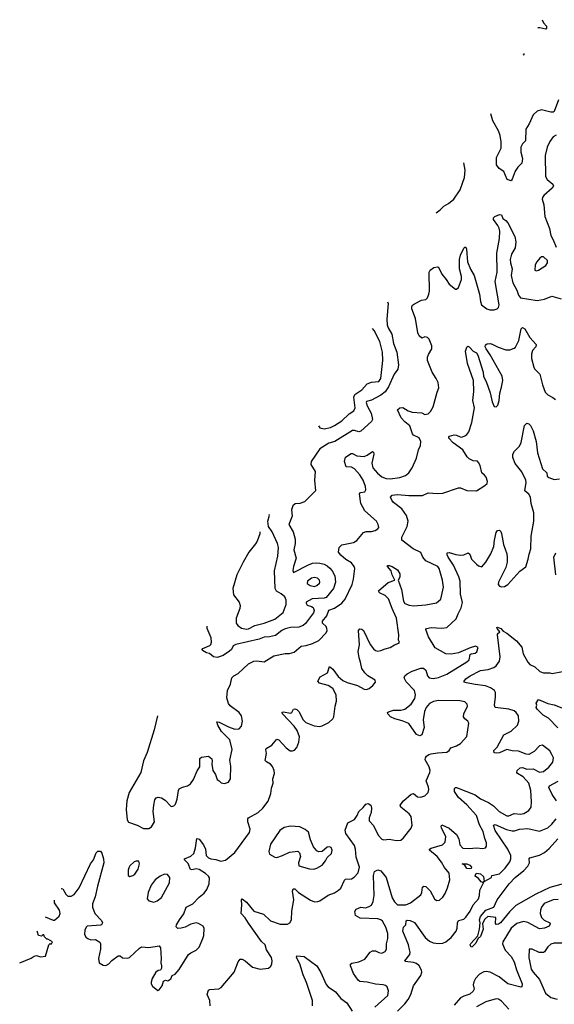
# Model space of a CAD drawing. Extents: x 1550320 to 1685906, y 509093 to 640511.
# Tile 113 of 256: x 1582696 to 1587787, y 582990 to 592357. Entities that reach past the tile are written whole.
import ezdxf

# ---------------------------------------------------------------- set-up
doc = ezdxf.new("R2010")
doc.units = 0

msp = doc.modelspace()

# ---------------------------------------------------------------- linework, layer by layer
at = {"layer": '0CON20XD'}
for points in [[(1587671, 592357), (1587685.5, 592325.5), (1587713.3, 592295), (1587713.3, 592275), (1587705, 592266.7), (1587650.5, 592280.5), (1587629.2, 592280.2)], [(1587495.7, 592035), (1587495.8, 592024.2), (1587487, 592019.1)], [(1587826.1, 591593.9), (1587786.7, 591485), (1587775, 591478), (1587755, 591478.6), (1587665, 591500.6), (1587623.4, 591486.6), (1587587, 591453), (1587549.2, 591365), (1587515.5, 591314.5), (1587512.5, 591205), (1587482.7, 591177.3), (1587468.2, 591145), (1587467.2, 591097.2), (1587484.3, 591035), (1587478.3, 590991.7), (1587441.2, 590955), (1587414.3, 590915.7), (1587385, 590840), (1587375, 590822.5), (1587337.3, 590837.3), (1587305, 590912.5), (1587262.3, 590942.3), (1587236.7, 590975), (1587238, 591045), (1587280, 591135), (1587280.8, 591195), (1587270.8, 591255), (1587255, 591300), (1587202.9, 591395), (1587183.3, 591462)], [(1587805, 591258.5), (1587775, 591242.9), (1587743.1, 591196.9), (1587720.5, 591145), (1587700.9, 591065), (1587703.5, 590865), (1587717.6, 590837.6), (1587772.7, 590792.7), (1587779.4, 590775), (1587765.9, 590754.1), (1587686.7, 590685), (1587673.8, 590665), (1587671.7, 590648.3), (1587685.8, 590595), (1587695.8, 590485), (1587741.3, 590371.3), (1587754.5, 590304.5), (1587775, 590262.5), (1587805, 590193.3)], [(1586662.7, 590520.5), (1586700.8, 590549.2), (1586735, 590584.4), (1586780.2, 590609.8), (1586831.1, 590648.9), (1586890.9, 590739.1), (1586931.5, 590855), (1586937, 590927), (1586924.7, 590995.5)], [(1584008.7, 585733.4), (1583978, 585602), (1583911.2, 585385), (1583873.6, 585305), (1583848.5, 585195), (1583739.5, 585005), (1583717.5, 584925), (1583711.5, 584845), (1583718, 584745), (1583732.7, 584722.7), (1583815, 584694.2), (1583875, 584662), (1583925, 584662), (1583952.3, 584677.7), (1583981.2, 584725), (1583968.6, 584825), (1583973.1, 584885), (1583984.4, 584935), (1583995, 584953.8), (1584015, 584961.4), (1584045, 584954.3), (1584080.9, 584930.9), (1584135, 584875.8), (1584145, 584870.8), (1584165, 584878), (1584180, 584895), (1584196.8, 584943.2), (1584206.8, 585023.2), (1584215, 585041.2), (1584245, 585056.9), (1584295, 585067.1), (1584321.8, 585088.2), (1584352.1, 585127.9), (1584385, 585211.2), (1584411.1, 585248.9), (1584412.9, 585327.1), (1584427.5, 585342.5), (1584495, 585350), (1584524.2, 585325), (1584528.6, 585305), (1584524.4, 585275), (1584535.9, 585215.9), (1584562, 585175), (1584577.7, 585127.7), (1584595, 585116.2), (1584615, 585097.5), (1584645, 585090), (1584685, 585103.8), (1584704, 585135), (1584707.5, 585255), (1584697.3, 585312.7), (1584719.4, 585415), (1584697.8, 585505), (1584616.9, 585585), (1584582.5, 585645), (1584573.6, 585676.4), (1584595, 585675.8), (1584685, 585628.9), (1584745, 585607.5), (1584785, 585611.8), (1584808.9, 585635), (1584818.8, 585685), (1584808.9, 585735), (1584785.3, 585765.3), (1584700.7, 585830.7), (1584683.4, 585853.4), (1584668.1, 585905), (1584675.8, 585975), (1584704, 586035), (1584716.7, 586095), (1584735, 586113.8), (1584775, 586138.8), (1584875, 586228.8), (1584925.7, 586254.3), (1584955, 586259.2), (1585025, 586248.6), (1585115, 586305.7), (1585225, 586328.6), (1585265, 586327.8), (1585308.6, 586341.4), (1585375, 586396.9), (1585425, 586404.4), (1585485, 586423.3), (1585545, 586451.1), (1585615.9, 586524.1), (1585624.5, 586545), (1585622.1, 586565), (1585613.5, 586585), (1585578.1, 586615), (1585580, 586635), (1585621.1, 586685), (1585638.9, 586741.1), (1585695, 586757.8), (1585763.9, 586806.1), (1585796.9, 586843.1), (1585860.6, 586985), (1585874.4, 587035.6), (1585886.2, 587135), (1585880, 587155), (1585855, 587190), (1585800.7, 587220.7), (1585755, 587261.4), (1585732.6, 587292.6), (1585737.5, 587335), (1585765, 587360.6), (1585875, 587382.5), (1585905, 587402.9), (1585971.3, 587478.7), (1585995, 587488.6), (1586045, 587489.2), (1586082.1, 587497.9), (1586107.9, 587512.1), (1586116.2, 587525), (1586110.8, 587555), (1586094.2, 587585), (1585983.5, 587685), (1585944.6, 587755), (1585933.5, 587846.5), (1585942.4, 587857.6), (1585984.2, 587865.8), (1585992.5, 587885), (1585989.4, 587915), (1585968.4, 587975), (1585935, 588026.5), (1585883.3, 588085), (1585855, 588099.1), (1585805, 588102.5), (1585790, 588155), (1585797.1, 588195), (1585851.3, 588228.7), (1585865, 588230), (1585907.1, 588207.1), (1585975, 588200.4), (1586005, 588213.3), (1586055, 588250), (1586065, 588243.3), (1586068.9, 588225), (1586049.2, 588139.2), (1586060.4, 588095), (1586103, 588043), (1586145, 588008.9), (1586185, 587992.3), (1586225, 587989.6), (1586315, 588000.4), (1586368.7, 588021.3), (1586402.4, 588047.6), (1586433.3, 588095), (1586473.6, 588185), (1586494.4, 588265), (1586514.3, 588305), (1586517.5, 588345), (1586499.1, 588379.1), (1586446.2, 588405), (1586436.4, 588416.4), (1586412.6, 588492.6), (1586365, 588530.6), (1586329.5, 588569.5), (1586294.2, 588645), (1586315, 588664.2), (1586345, 588668.6), (1586397, 588637), (1586433.9, 588623.9), (1586525, 588617.1), (1586555, 588600), (1586585, 588606.7), (1586609.5, 588630.5), (1586633.1, 588675), (1586673.1, 588815), (1586688.1, 588855), (1586681.5, 588905), (1586663.3, 588945), (1586624.4, 589005), (1586580, 589115), (1586580, 589145), (1586588.3, 589171.7), (1586620, 589225), (1586620, 589255), (1586595, 589316.7), (1586578.8, 589335), (1586555, 589338.6), (1586525, 589326.7), (1586499.3, 589349.3), (1586487.3, 589377.3), (1586466, 589515), (1586429.5, 589605), (1586429.1, 589625), (1586437.3, 589642.7), (1586454.7, 589655.3), (1586521.7, 589688.3), (1586564.5, 589695.5), (1586579.4, 589710.6), (1586593.3, 589745), (1586597.5, 589775), (1586594.4, 589955), (1586605.8, 589974.2), (1586641.2, 589998.8), (1586675, 590006.7), (1586685, 590002.5), (1586715.6, 589935), (1586758.1, 589885), (1586785, 589842), (1586845, 589794.3), (1586856.7, 589795), (1586875, 589808.8), (1586902.5, 589885), (1586902.9, 589915), (1586885.5, 589985.5), (1586883.3, 590075), (1586895, 590116.7), (1586925, 590182.5), (1586935, 590193.3), (1586945, 590192.5), (1586951.2, 590175), (1586960, 590055), (1586988.9, 589985), (1587024.3, 589925), (1587075.6, 589745), (1587082.9, 589675), (1587092.5, 589645), (1587145, 589607.5), (1587173.6, 589596.4), (1587215, 589596.7), (1587243.6, 589606.4), (1587255, 589617.5), (1587261.2, 589645), (1587224.5, 589865), (1587244.1, 589955), (1587239.1, 590135), (1587266.1, 590273.9), (1587267.1, 590345), (1587261.4, 590375), (1587249.7, 590399.7), (1587207.5, 590455), (1587208.3, 590471.7), (1587220, 590485), (1587265, 590502.5), (1587285, 590500), (1587297.5, 590465), (1587325, 590446.7), (1587344.1, 590424.1), (1587410, 590295), (1587419.2, 590245), (1587413, 590187), (1587380, 590125), (1587368.2, 590075), (1587370, 590045), (1587386.2, 589986.2), (1587376.7, 589925), (1587393.1, 589853.1), (1587431.1, 589785), (1587445, 589737.5), (1587465, 589711.1), (1587625, 589686.7), (1587695, 589696.9), (1587765, 589726), (1587850.9, 589700.9)], [(1587615, 589967.5), (1587635, 589973.8), (1587705, 590018.8), (1587723.8, 590045), (1587721.2, 590065), (1587685, 590100), (1587665, 590102.5), (1587650.5, 590089.5), (1587621.2, 590055), (1587606.2, 590025), (1587603, 589973), (1587615, 589967.5)], [(1586197.2, 589673.4), (1586203.6, 589656.4), (1586191.9, 589508.1), (1586196.1, 589455), (1586204.6, 589425), (1586239.3, 589365), (1586256.1, 589275), (1586286.4, 589195), (1586301.8, 589075), (1586297.6, 589032.4), (1586263.3, 588985), (1586207.3, 588865), (1586175, 588815.5), (1586135.6, 588785), (1586045, 588736.9), (1585999.4, 588725), (1585995.5, 588714.5), (1586004, 588685), (1586044.6, 588614.6), (1586055.7, 588555), (1586046.2, 588535), (1585945, 588443.5), (1585925, 588437.5), (1585885, 588449.5), (1585865, 588447.9), (1585696.8, 588343.3), (1585641.3, 588328.7), (1585553.3, 588275), (1585473.1, 588155), (1585470, 588125), (1585509.5, 588059.5), (1585504.2, 587975), (1585513.3, 587875), (1585408.3, 587771.7), (1585364.3, 587755.7), (1585320.3, 587749.7), (1585298, 587732), (1585284.2, 587695), (1585291.9, 587635), (1585257.9, 587555), (1585300, 587485), (1585320, 587415), (1585320.5, 587375), (1585308.2, 587315), (1585328.2, 587235), (1585302.1, 587155), (1585298.5, 587118.5), (1585305, 587098.8), (1585445, 587170), (1585485, 587185.4), (1585520.8, 587190.8), (1585555, 587188.2), (1585595, 587176.1), (1585625, 587161.8), (1585650.7, 587140.7), (1585672.8, 587112.8), (1585696.7, 587065), (1585704.7, 587005), (1585683.8, 586945), (1585615, 586860.7), (1585595, 586853.3), (1585482.8, 586847.2), (1585424.4, 586815), (1585422.5, 586805), (1585435, 586786.5), (1585475.3, 586775.3), (1585490, 586765), (1585500.3, 586735), (1585493.1, 586715), (1585417.6, 586612.4), (1585394.8, 586595.2), (1585355, 586578.9), (1585275, 586573.6), (1585225, 586563.1), (1585193.5, 586546.5), (1585131.1, 586498.9), (1585075, 586485.3), (1585025, 586483.9), (1584975, 586464.7), (1584755, 586414.6), (1584730.5, 586399.5), (1584711.5, 586365), (1584695, 586348.9), (1584635, 586309.4), (1584575, 586288.6), (1584542.5, 586295), (1584505, 586327.5), (1584475, 586332.5), (1584437.5, 586355), (1584433.3, 586365), (1584440, 586375), (1584506.1, 586403.9), (1584516.1, 586413.9), (1584523.6, 586436.4), (1584519.2, 586475), (1584481.9, 586565), (1584480.1, 586586.3)], [(1583089.8, 584092.9), (1583095, 584093.3), (1583107.3, 584087.3), (1583135, 584036.7), (1583155, 584020), (1583185, 584018), (1583215, 584036), (1583261.5, 584098.5), (1583370, 584325), (1583400, 584365), (1583425, 584432.5), (1583441.7, 584448.3), (1583465, 584446.7), (1583476.8, 584426.8), (1583494.2, 584374.2), (1583496.7, 584335), (1583435.6, 584115), (1583415, 584013.3), (1583390, 583945), (1583388, 583915), (1583412, 583855), (1583475, 583787.5), (1583483.3, 583765), (1583475, 583747.5), (1583465, 583743.3), (1583340, 583735), (1583328.8, 583725), (1583316, 583695), (1583312.3, 583657.7), (1583325, 583630), (1583345, 583616.2), (1583375, 583604), (1583417.3, 583607.3), (1583460, 583580), (1583465.9, 583564.1), (1583464.3, 583515), (1583445.8, 583425), (1583453.8, 583385), (1583491.2, 583361.2), (1583515, 583360), (1583545, 583376.7), (1583574.3, 583405.7), (1583635, 583450), (1583651.7, 583451.7), (1583675, 583432.5), (1583725, 583428.8), (1583742.5, 583435), (1583836.2, 583525), (1583855, 583536), (1583925, 583531.4), (1584025, 583546.2), (1584037.3, 583527.3), (1584042.9, 583425), (1584039.2, 583385), (1584047.5, 583355), (1584046.2, 583335), (1584036, 583314), (1584015, 583311.2), (1583993.8, 583295), (1583956, 583235), (1583948.3, 583201.7), (1583948.8, 583185), (1583962.3, 583162.3), (1584013, 583123), (1584025, 583127.5), (1584053.6, 583166.4), (1584065, 583210), (1584085, 583220), (1584107, 583213), (1584135, 583232.5), (1584147, 583263), (1584175, 583276.7), (1584215, 583322), (1584305, 583462.5), (1584325, 583479.2), (1584375, 583504), (1584404, 583535), (1584441.2, 583615), (1584448.8, 583645), (1584451.7, 583711.7), (1584442.5, 583735), (1584398.6, 583758.6), (1584375, 583764.2), (1584325, 583753.6), (1584272, 583725), (1584235, 583713.5), (1584201.7, 583711.7), (1584186.4, 583726.4), (1584190.8, 583745), (1584219.4, 583795), (1584259.8, 583850.2), (1584280, 583915), (1584345, 583947.1), (1584405, 584008.6), (1584453.3, 584046.7), (1584478.9, 584081.1), (1584501.8, 584135), (1584505, 584193.3), (1584495, 584209.6), (1584465, 584234.7), (1584405, 584272), (1584375, 584277.9), (1584335, 584269.4), (1584322.9, 584272.9), (1584298.8, 584328.8), (1584264.2, 584365), (1584264.4, 584375.6), (1584325, 584400), (1584353.9, 584426.1), (1584371.7, 584478.3), (1584383.6, 584566.4), (1584405, 584560), (1584445, 584508), (1584464.5, 584465), (1584472.7, 584405), (1584492.9, 584385), (1584515, 584373.8), (1584565, 584367.9), (1584610.6, 584350.6), (1584655, 584361.2), (1584744.3, 584435), (1584883.8, 584625), (1584891.2, 584655), (1584870, 584725), (1584868.8, 584755), (1584876, 584765), (1584965.6, 584814.4), (1585011.2, 584855), (1585061.7, 584921.7), (1585087.1, 584995), (1585093.2, 585046.8), (1585109.2, 585095), (1585107.5, 585135), (1585121.4, 585185), (1585119.4, 585215), (1585105, 585252), (1585085, 585274.2), (1585045, 585296.7), (1585035, 585310), (1585046.2, 585375), (1585040, 585415), (1585043.8, 585425), (1585095.9, 585454.1), (1585145, 585513.3), (1585165, 585506.7), (1585235, 585430), (1585273, 585403), (1585295, 585400), (1585311.7, 585408.3), (1585335, 585433.8), (1585355.7, 585485), (1585359.4, 585535), (1585338.1, 585595), (1585309.4, 585635), (1585198.8, 585755), (1585195, 585770), (1585206.7, 585773.3), (1585275, 585760), (1585287.5, 585765), (1585305, 585796.7), (1585315, 585800), (1585335, 585793.3), (1585355, 585776.7), (1585396.4, 585696.4), (1585422.2, 585672.2), (1585499.7, 585639.7), (1585555, 585634.2), (1585575, 585640), (1585638.8, 585671.2), (1585676.7, 585705), (1585686, 585725), (1585699.5, 585825), (1585713.5, 585875), (1585709.1, 585935), (1585678.1, 585995), (1585635, 586023.5), (1585552.5, 586045), (1585536.7, 586065), (1585556.7, 586105), (1585628.8, 586145), (1585645, 586202.5), (1585678.7, 586178.7), (1585727.9, 586107.9), (1585771.9, 586071.9), (1585815, 586051.5), (1585911.7, 586021.7), (1585975, 585988.6), (1586000, 585985), (1586023.3, 585995), (1586057.6, 586022.4), (1586083.3, 586055), (1586082.5, 586075), (1586010, 586115), (1585982.1, 586142.1), (1585953.1, 586185), (1585942.5, 586245), (1585927.3, 586285), (1585919.1, 586345), (1585930.7, 586409.3), (1585922.5, 586545), (1585935, 586562), (1585955, 586558.1), (1585971.4, 586545), (1586033.1, 586413.1), (1586065, 586370.8), (1586085, 586355.8), (1586105, 586350), (1586135.5, 586354.5), (1586176.8, 586373.2), (1586224.3, 586385.7), (1586265, 586410), (1586307.5, 586425), (1586312.5, 586435), (1586303.8, 586455), (1586308, 586505), (1586285.3, 586665), (1586241.7, 586755), (1586206.6, 586846.6), (1586175, 586877.8), (1586123.8, 586905), (1586114, 586925), (1586205.9, 587004.1), (1586270, 587025), (1586243.3, 587075), (1586233.3, 587115), (1586200, 587155), (1586200, 587165), (1586215, 587166.2), (1586242.5, 587155), (1586295, 587121.9), (1586316.9, 587085), (1586315, 587054), (1586300, 587025), (1586333.5, 586935), (1586351.6, 586825), (1586365, 586802.5), (1586405, 586785.9), (1586445, 586782.4), (1586565, 586789.4), (1586665, 586809.4), (1586705.6, 586845), (1586732.4, 586957.6), (1586723.3, 587025), (1586691.8, 587135), (1586679.2, 587155), (1586565, 587208.9), (1586534.3, 587245), (1586515, 587288.8), (1586443.4, 587323.4), (1586336.5, 587406.5), (1586334.4, 587435), (1586385.5, 587535), (1586394.6, 587585), (1586378.8, 587638.8), (1586334.7, 587704.7), (1586256.2, 587765), (1586241.2, 587785), (1586228, 587815), (1586242.5, 587835), (1586295, 587840.6), (1586400.7, 587829.3), (1586530.7, 587829.3), (1586585, 587856.7), (1586675, 587850), (1586725, 587854), (1586875, 587903.8), (1586895, 587903.3), (1586955, 587877.5), (1587045, 587875.8), (1587126.7, 587925), (1587146.7, 587945), (1587150, 587965), (1587137.5, 588005), (1587123.9, 588023.9), (1587096.2, 588045), (1587080, 588115), (1587065, 588146), (1587055, 588155.7), (1587015, 588159.2), (1586975, 588179.2), (1586957.6, 588197.6), (1586917.5, 588265), (1586822.6, 588332.6), (1586783.8, 588375), (1586781.2, 588385), (1586790, 588395), (1586833, 588407), (1586855, 588405.4), (1586889.5, 588389.5), (1586905, 588386.4), (1586935, 588397.1), (1586955, 588411.5), (1586972.3, 588435), (1587001.8, 588525), (1587026.2, 588665), (1587012.5, 588735), (1587021.3, 588818.7), (1587018.9, 588925), (1586960, 589085), (1586942.5, 589205), (1586955, 589242.5), (1586965, 589252.5), (1586975, 589246.2), (1587015, 589203.3), (1587045, 589186.7), (1587059.2, 589165), (1587108.5, 589005), (1587114, 588964), (1587138.9, 588915), (1587176.3, 588806.3), (1587195, 588722.5), (1587215, 588677.5), (1587235, 588672.5), (1587248.8, 588691.2), (1587262.5, 588735), (1587269.2, 588805), (1587285, 588862.5), (1587296.2, 588923.8), (1587291.1, 588965), (1587177.4, 589167.4), (1587136.7, 589225), (1587128.8, 589245), (1587132.5, 589265), (1587146.4, 589273.6), (1587175, 589276.2), (1587195, 589271.2), (1587250.9, 589240.9), (1587325, 589215.8), (1587362.7, 589217.3), (1587405, 589231.2), (1587417, 589243), (1587450, 589305), (1587473, 589417), (1587485, 589428.8), (1587505.8, 589415), (1587555, 589332.5), (1587615, 589266.7), (1587611.4, 589245), (1587579.8, 589210.2), (1587568.9, 589175), (1587569.2, 589135), (1587591.5, 589051.5), (1587599.4, 589035), (1587649.4, 588985), (1587675, 588883.8), (1587701.4, 588815), (1587725, 588789.2), (1587772.3, 588762.3), (1587800, 588745)], [(1585541.4, 588493.4), (1585555, 588473.8), (1585595, 588464.4), (1585655, 588477.1), (1585695, 588495.4), (1585765, 588541.5), (1585832.4, 588607.6), (1585877.1, 588635), (1585890, 588665), (1585879.5, 588765), (1585888.7, 588791.3), (1585955, 588835.4), (1586005.8, 588894.2), (1586045, 588910), (1586115, 588913.5), (1586135.3, 588945), (1586154.7, 589115), (1586150, 589195), (1586125.6, 589295.6), (1586070.6, 589400.6), (1586055.7, 589418.2)], [(1587339.4, 587240.6), (1587338.1, 587195), (1587325.4, 587144.6), (1587254.5, 587005), (1587253.7, 586983.7), (1587266.6, 586966.6), (1587285, 586961.1), (1587312.5, 586965), (1587345, 586984.3), (1587458.8, 587111.2), (1587515, 587152.5), (1587538, 587225), (1587546.4, 587273.6), (1587565, 587322.5), (1587567.5, 587445), (1587593.5, 587585), (1587592.3, 587665), (1587567.7, 587755), (1587560.9, 587815), (1587545, 587844.2), (1587505.8, 587875), (1587517.8, 587955), (1587514.4, 587975), (1587477.8, 588055), (1587413.8, 588133.8), (1587391.8, 588191.8), (1587392.2, 588225), (1587408.3, 588251.7), (1587455, 588298.8), (1587472.5, 588335), (1587504.2, 588495), (1587525, 588517.1), (1587545, 588511.4), (1587560.6, 588495), (1587587.1, 588445), (1587613.1, 588345), (1587626.8, 588236.8), (1587675.6, 588085.6), (1587716.7, 588045), (1587720, 588015), (1587735, 588003.3), (1587785, 587984.3), (1587835, 587989.2)], [(1584982, 587484.6), (1584983.8, 587465), (1584958, 587395), (1584940.2, 587369.8), (1584878.5, 587291.5), (1584822.9, 587195), (1584764.6, 587075), (1584724.4, 586944.4), (1584730.8, 586885), (1584787.5, 586815), (1584796.9, 586785), (1584791.9, 586755), (1584756.5, 586665), (1584758.1, 586615), (1584773.2, 586593.2), (1584809.5, 586569.5), (1584855, 586559.3), (1584875, 586563.2), (1584935, 586593.9), (1585025.3, 586614.7), (1585125, 586655.4), (1585205, 586717.1), (1585232.9, 586795), (1585233.1, 586835), (1585219.4, 586865), (1585185, 586895.6), (1585141.9, 586921.9), (1585128.2, 586945), (1585121.2, 587115), (1585153.8, 587255), (1585161.5, 587335), (1585150, 587375), (1585099.2, 587485), (1585065.9, 587535.9), (1585059.2, 587585), (1585073.8, 587645), (1585072.5, 587650)], [(1584510.6, 582975), (1584506.9, 583025), (1584482.2, 583085), (1584494.6, 583125.4), (1584507.5, 583132.5), (1584591.7, 583138.3), (1584615, 583148.8), (1584738, 583295), (1584778, 583395), (1584795, 583420), (1584815, 583420.8), (1584842, 583405), (1584913.3, 583345), (1584985, 583324.2), (1585065.6, 583334.4), (1585086.8, 583353.2), (1585097.1, 583375), (1585100.6, 583405), (1585094.5, 583434.5), (1585047.3, 583507.3), (1585034.1, 583555), (1584999, 583589), (1584875, 583761.5), (1584842, 583812), (1584803.8, 583855), (1584812, 583935), (1584807, 583983), (1584815, 583992.5), (1584855, 583961.2), (1584925.3, 583875.3), (1585017.2, 583847.2), (1585085, 583784.5), (1585175, 583751.5), (1585245, 583753.1), (1585270, 583765), (1585285.6, 583795), (1585288.5, 583875), (1585306.7, 583983.3), (1585294.3, 584065), (1585300.7, 584089.3), (1585315, 584088.8), (1585352.5, 584052.5), (1585465, 583980), (1585505, 583963.8), (1585535, 583968.8), (1585555, 583973.8), (1585632.6, 584027.4), (1585695, 584051.9), (1585732, 584075), (1585755, 584096.2), (1585787.9, 584172.1), (1585797.9, 584182.1), (1585855, 584184.3), (1585880.3, 584199.7), (1585919.3, 584240.7), (1585930.9, 584295), (1585900.5, 584390.5), (1585894.7, 584465), (1585885, 584502), (1585802.9, 584615), (1585794.1, 584645.9), (1585822.4, 584717.6), (1585885, 584749.5), (1585909.2, 584785), (1585924.7, 584825.3), (1585967.2, 584862.8), (1585991.4, 584895), (1586015, 584900.4), (1586040, 584885), (1586046.9, 584855), (1586043.3, 584815), (1586024.2, 584764.2), (1586022.9, 584735), (1586065, 584692), (1586109.5, 584599.5), (1586145, 584560.6), (1586165, 584554.4), (1586215, 584562.2), (1586285, 584550), (1586325, 584552), (1586352, 584575), (1586424.5, 584665.5), (1586433.1, 584695), (1586425, 584776.2), (1586405, 584802.9), (1586324.3, 584865), (1586318.9, 584885), (1586350, 584925), (1586425, 584990), (1586445.7, 584995.7), (1586485, 584964.4), (1586515, 584960.6), (1586553.8, 584975), (1586585, 585006.7), (1586592.5, 585035), (1586590, 585055), (1586568.1, 585115), (1586602.9, 585195), (1586605.7, 585214.3), (1586595, 585248.8), (1586558.6, 585315), (1586560, 585335), (1586569.1, 585350.9), (1586592.6, 585367.4), (1586615, 585374.3), (1586675, 585384), (1586762.5, 585387.5), (1586785, 585403.3), (1586801.2, 585428.8), (1586855, 585448), (1586895, 585471.2), (1586953.2, 585536.8), (1586974.2, 585664.2), (1586963.4, 585683.4), (1586934, 585705), (1586920.8, 585725), (1586925.7, 585755), (1586959.4, 585825), (1586956.4, 585846.4), (1586936.2, 585866.2), (1586886.2, 585876.2), (1586685, 585881.8), (1586637.7, 585872.3), (1586598.8, 585851.2), (1586567.7, 585815), (1586551.5, 585775), (1586538.6, 585695), (1586548, 585625), (1586526.7, 585555), (1586505, 585543.3), (1586475, 585556.7), (1586401.8, 585661.8), (1586337.4, 585687.4), (1586267.5, 585705), (1586227.5, 585725), (1586202.5, 585755), (1586200, 585765), (1586207, 585773), (1586255, 585787.5), (1586325, 585787.5), (1586365, 585798.6), (1586425, 585845.7), (1586459.5, 585900.5), (1586465.5, 585935), (1586456.7, 585975), (1586376.8, 586056.8), (1586356, 586095), (1586363.3, 586115), (1586385, 586133.1), (1586435, 586158.2), (1586515, 586188.1), (1586540.7, 586189.3), (1586565, 586170), (1586580, 586115), (1586595.4, 586095.4), (1586635, 586088.5), (1586685, 586099.2), (1586765, 586130.9), (1586955, 586247.8), (1586975, 586266.2), (1586985, 586318.6), (1586995, 586325.5), (1587035, 586331.4), (1587048, 586342), (1587061.2, 586385), (1587035.7, 586395.7), (1586985, 586380.6), (1586875, 586333.3), (1586805, 586320.5), (1586755, 586324.5), (1586651.4, 586381.4), (1586588.6, 586485), (1586564.3, 586555), (1586570, 586565), (1586615.7, 586574.3), (1586715, 586569.4), (1586765, 586576.4), (1586852.5, 586657.5), (1586872.9, 586705), (1586899.6, 586760.4), (1586913, 586813), (1586895, 586892.5), (1586889.3, 587015), (1586878.3, 587058.3), (1586828.6, 587168.6), (1586775.8, 587245), (1586765.8, 587265), (1586766.1, 587283.9), (1586785, 587288.1), (1586848.6, 587268.6), (1586895, 587262.2), (1586925, 587267.1), (1586965.8, 587285.8), (1586981.2, 587271.2), (1586998.6, 587225), (1587045, 587175.8), (1587065, 587160), (1587097.3, 587152.7), (1587135, 587196.2), (1587181.4, 587275), (1587210.6, 587345), (1587217.1, 587405), (1587235, 587477.5), (1587245, 587496.7), (1587265, 587500), (1587278.3, 587488.3), (1587285, 587470), (1587304.4, 587365), (1587335.6, 587275), (1587339.4, 587240.6)], [(1587800.6, 587075), (1587781.4, 587245), (1587801.9, 587285)], [(1585505, 586966.2), (1585525, 586974), (1585550, 586995), (1585553.6, 587006.4), (1585551.2, 587025), (1585532.5, 587045), (1585505, 587050), (1585475, 587044), (1585436.2, 587015), (1585433.9, 586993.9), (1585462.5, 586975), (1585505, 586966.2)], [(1586077, 582963), (1586201.9, 583075), (1586207.1, 583117.1), (1586196.1, 583156.1), (1586179.5, 583169.5), (1586155.9, 583175.9), (1586085, 583180.8), (1586005, 583200), (1585935, 583207.1), (1585919.8, 583219.8), (1585873.8, 583283.8), (1585845.7, 583355), (1585847.5, 583372.5), (1585858.1, 583381.9), (1585924.5, 583395.5), (1585981.7, 583418.3), (1586035, 583486.2), (1586055, 583500), (1586085, 583498), (1586115, 583483.8), (1586145, 583478), (1586175, 583491.2), (1586190, 583515), (1586188.6, 583565), (1586202.2, 583615), (1586201.2, 583665), (1586183.8, 583725), (1586149.6, 583779.6), (1586135, 583792.7), (1586105, 583801.8), (1585938.9, 583808.9), (1585893.8, 583835), (1585886.4, 583873.6), (1585900, 583895), (1585944.1, 583915.9), (1585989.2, 583909.2), (1586025, 583920), (1586045, 583934.2), (1586063.1, 583966.9), (1586072.2, 584025), (1586065.7, 584215), (1586076.4, 584253.6), (1586105, 584270), (1586135, 584260), (1586185, 584196.2), (1586244.3, 584004.3), (1586265, 583965.6), (1586294.4, 583935), (1586374.7, 583935.3), (1586419.2, 583955), (1586515, 584032), (1586525.5, 584055), (1586530.8, 584105), (1586545, 584115.6), (1586565, 584110), (1586605, 584069.4), (1586645, 583992.5), (1586665, 583979.2), (1586695, 583980), (1586725, 584008), (1586746.7, 584045), (1586770.2, 584099.8), (1586790.9, 584175), (1586785, 584238), (1586741, 584291), (1586712.3, 584342.3), (1586671.5, 584395), (1586598, 584455), (1586598.8, 584465), (1586615.5, 584474.5), (1586723.2, 584506.8), (1586748.7, 584531.3), (1586755.4, 584585), (1586712.2, 584665), (1586709.2, 584685), (1586715, 584696.2), (1586785.6, 584665), (1586856.2, 584606.2), (1586877.7, 584565), (1586886.7, 584506.7), (1586914.7, 584474.7), (1586975, 584472.1), (1587045, 584477.8), (1587107.3, 584472.7), (1587130.8, 584479.2), (1587140.8, 584495), (1587142.5, 584525), (1587126.1, 584566.1), (1587110.8, 584635), (1587076, 584696), (1587046.1, 584785), (1586955, 584888.8), (1586875, 584956.7), (1586836.7, 585015), (1586837.5, 585042.5), (1586845, 585053.3), (1586856.1, 585053.9), (1587035, 584984.4), (1587084.8, 584944.8), (1587160.5, 584910.5), (1587207.7, 584877.7), (1587261.9, 584825), (1587335, 584782.7), (1587355, 584784.4), (1587405, 584805.3), (1587465, 584798.8), (1587496.2, 584805), (1587545.9, 584834.1), (1587567.5, 584865), (1587571.1, 584915), (1587562.7, 585025), (1587544.4, 585095), (1587490, 585155), (1587436.8, 585186.8), (1587430.8, 585195), (1587434.2, 585215), (1587460.7, 585239.3), (1587485, 585242.9), (1587525, 585228.6), (1587585, 585231.4), (1587645, 585199.6), (1587683.6, 585206.4), (1587735, 585247.5), (1587773.3, 585295), (1587779.2, 585335), (1587763.6, 585366.4), (1587745, 585400), (1587675, 585456.7), (1587645, 585448.8), (1587594.5, 585395.5), (1587545, 585367.5), (1587519.5, 585369.5), (1587446.8, 585396.8), (1587385, 585402.2), (1587335, 585415.6), (1587265, 585383.1), (1587235, 585378.6), (1587213.3, 585383.3), (1587212.5, 585405), (1587243.2, 585436.8), (1587307.1, 585555), (1587375, 585588), (1587435, 585646), (1587450.6, 585685), (1587445.9, 585735.9), (1587425, 585766.7), (1587405, 585783.3), (1587355, 585798.8), (1587223.3, 585815), (1587216, 585836), (1587226.9, 585915), (1587225.8, 585955), (1587216, 585975), (1587180.9, 586000.9), (1587130.9, 586020.9), (1587035, 586031.1), (1586949.5, 586049.5), (1586930, 586055), (1586930, 586065), (1586945.8, 586085), (1586985.8, 586115), (1587083.8, 586165), (1587155.8, 586174.2), (1587212.5, 586195), (1587235, 586210.5), (1587266.1, 586253.9), (1587273.1, 586296.9), (1587245.6, 586504.4), (1587245.9, 586514.1), (1587267.5, 586535), (1587243.3, 586565), (1587240, 586575), (1587245, 586577.5), (1587277.5, 586565), (1587300.3, 586540.3), (1587335, 586520.6), (1587427.3, 586447.3), (1587477.3, 586387.3), (1587491.2, 586325), (1587535, 586244.4), (1587555, 586223.3), (1587602.2, 586202.2), (1587650, 586155), (1587685, 586144.3), (1587743.9, 586143.9), (1587766.4, 586136.4), (1587865, 586155.7)], [(1587819.6, 585619.6), (1587732.5, 585712.5), (1587681.5, 585741.5), (1587625, 585798.8), (1587613.8, 585815), (1587620, 585835), (1587613.3, 585855), (1587635, 585890), (1587725, 585852.1), (1587785, 585837.9), (1587875, 585805.3)], [(1587809.4, 584925), (1587767.1, 584985), (1587735.9, 585054.1), (1587740, 585070), (1587825, 585112.2)], [(1585495.9, 584275.9), (1585525, 584284.3), (1585575.8, 584315), (1585608.1, 584355), (1585623.2, 584386.8), (1585664.2, 584425), (1585672.9, 584455), (1585661.2, 584481.2), (1585645, 584488), (1585625, 584484), (1585575, 584444), (1585545, 584442), (1585525, 584450.8), (1585495, 584486.7), (1585464.2, 584555), (1585445, 584626.7), (1585414.1, 584654.1), (1585365, 584680), (1585275, 584686), (1585215, 584672), (1585172, 584645), (1585083.8, 584515), (1585070, 584445), (1585075, 584417.5), (1585125, 584390), (1585145, 584386.2), (1585200, 584405), (1585265, 584437.1), (1585345, 584446.9), (1585361.3, 584431.3), (1585370.6, 584395), (1585351.4, 584335), (1585355, 584308.8), (1585455, 584277.5), (1585495.9, 584275.9)], [(1586295, 582923.6), (1586365.2, 582994.8), (1586395.3, 583035), (1586421.6, 583085), (1586447.1, 583165), (1586516.2, 583265), (1586526.7, 583295), (1586523.1, 583315), (1586499.5, 583355), (1586475, 583377.3), (1586445, 583387.9), (1586366.2, 583396.2), (1586364, 583405), (1586410.9, 583465), (1586415.5, 583485), (1586409.2, 583510.8), (1586397.8, 583555), (1586346.2, 583685), (1586350, 583725), (1586373.9, 583746.1), (1586377.5, 583785), (1586385, 583790), (1586415, 583788), (1586455, 583769.2), (1586556.6, 583626.6), (1586599.8, 583589.8), (1586635, 583576.5), (1586685, 583567.6), (1586725, 583572.4), (1586755, 583584.7), (1586805.3, 583625), (1586852.7, 583685), (1586862.4, 583715), (1586865.3, 583765), (1586874.1, 583785.9), (1586925, 583801.5), (1586945, 583819.1), (1586986.2, 583875), (1587014.6, 583935.4), (1587064.4, 583995), (1587074.4, 584025), (1587076.4, 584075), (1587120, 584160), (1587190, 584195), (1587192.5, 584215), (1587265, 584232.2), (1587319.5, 584285), (1587364.4, 584345), (1587374.4, 584375), (1587373.1, 584405), (1587343.8, 584465), (1587222.6, 584645), (1587207.5, 584695), (1587225, 584700.5), (1587332.3, 584652.3), (1587385, 584639.5), (1587408.8, 584641.2), (1587455, 584657.5), (1587535, 584663.1), (1587645, 584637.5), (1587725, 584670), (1587764.4, 584705), (1587804.5, 584755.5)], [(1587885, 584140), (1587745, 584102), (1587611.7, 584038.3), (1587419.8, 583930.2), (1587359, 583871), (1587275, 583766.7), (1587255, 583753.3), (1587235, 583750), (1587228.3, 583758.3), (1587230, 583815), (1587153.8, 583825), (1587123.7, 583796.3), (1587102.5, 583755), (1587109.1, 583705), (1587085, 583636.7), (1587073.8, 583625), (1587062.1, 583617.9), (1587038.3, 583571.7), (1587005, 583536.2), (1586994.3, 583535), (1586986.9, 583555), (1586992.1, 583567.9), (1587057.3, 583642.7), (1587075.4, 583704.6), (1587080, 583765), (1587074.5, 583795), (1587084.5, 583825), (1587134.3, 583885), (1587210, 583915), (1587243.8, 583985), (1587358.1, 584135), (1587414.5, 584195), (1587497.8, 584262.2), (1587533.6, 584305), (1587549.5, 584335), (1587548, 584375), (1587553.3, 584385), (1587645, 584408.5), (1587694.8, 584435.2), (1587737.1, 584472.9), (1587820.9, 584565)], [(1583745, 584206.7), (1583775, 584214), (1583792.3, 584227.7), (1583823.8, 584275), (1583836, 584325), (1583831.7, 584351.7), (1583805, 584353.3), (1583785.9, 584344.1), (1583745, 584306.2), (1583735, 584287.5), (1583728, 584265), (1583727.5, 584215), (1583745, 584206.7)], [(1586975, 584278.8), (1586955, 584283.3), (1586935, 584312.5), (1586910, 584325), (1586955, 584325.6), (1586983.8, 584315), (1586997.5, 584295), (1586995, 584282.5), (1586975, 584278.8)], [(1583975, 583963.3), (1584006.1, 583973.9), (1584045, 584006.7), (1584124.2, 584145), (1584126.8, 584196.8), (1584105, 584226.2), (1584075, 584227.5), (1584035, 584208.6), (1583985.6, 584174.4), (1583948, 584125), (1583920.8, 584055), (1583910, 583995), (1583925, 583973.3), (1583975, 583963.3)], [(1587105, 584150), (1587090, 584155), (1587066.4, 584186.4), (1587035, 584210), (1587033, 584217), (1587045, 584237.5), (1587085, 584232), (1587112.5, 584205), (1587120, 584160), (1587105, 584150)], [(1582939, 583822.5), (1583015, 583791.2), (1583028, 583792), (1583071.7, 583828.3), (1583082, 583855), (1583076, 583885), (1583028.8, 583955), (1583027.5, 583981.8)], [(1587825, 583988.8), (1587776.7, 583985), (1587691.5, 583948.5), (1587665.4, 583914.6), (1587654.5, 583885), (1587653.6, 583855), (1587665.5, 583815), (1587690.6, 583790.6), (1587743.3, 583765), (1587748.8, 583755), (1587736.7, 583735), (1587695, 583714.4), (1587645, 583708.8), (1587535, 583768.5), (1587492.8, 583777.2), (1587431.1, 583758.9), (1587375.8, 583714.2), (1587297.1, 583585), (1587292.8, 583565), (1587318.5, 583505), (1587375, 583443.8), (1587404.7, 583395), (1587427.7, 583317.7), (1587480.8, 583185), (1587476.7, 583155), (1587467, 583153), (1587345, 583184.4), (1587261.4, 583251.4), (1587175, 583296.7), (1587138.2, 583301.8), (1587115, 583298.5), (1587075, 583276.5), (1587036.5, 583235), (1587020, 583205), (1587013.6, 583175), (1587023.3, 583135), (1587013.1, 583115), (1586982.8, 583087.2), (1586925, 583069.1), (1586895, 583050.7), (1586835, 582982.9)], [(1582695.8, 583383.3), (1582805, 583430), (1582835, 583448.8), (1582855, 583453.3), (1582895, 583442.5), (1582943, 583447), (1582973, 583557), (1582985, 583570), (1582993, 583563), (1583000, 583565), (1583010, 583585), (1582965, 583610), (1582955, 583610), (1582931.7, 583631.7), (1582925, 583650), (1582915, 583650), (1582905, 583640), (1582875, 583646.2), (1582864.4, 583675.6), (1582863.3, 583685.8)], [(1587875, 583573.3), (1587785, 583570.5), (1587755, 583563.5), (1587725, 583537.1), (1587695, 583488), (1587685, 583481.9), (1587644.5, 583484.5), (1587575, 583515.7), (1587546.4, 583513.6), (1587543.3, 583435), (1587566.7, 583325), (1587584.4, 583295), (1587645.5, 583225), (1587703.5, 583095), (1587752.9, 583055), (1587815, 583040.4)], [(1585484.2, 582975.8), (1585483.1, 583025), (1585428.3, 583198.3), (1585395, 583270), (1585364, 583375), (1585332, 583435), (1585335, 583450), (1585405, 583446.2), (1585525, 583357.1), (1585565, 583292.9), (1585615, 583179.5), (1585635, 583157.7), (1585705, 583108.5), (1585752.9, 583045), (1585812.5, 583005), (1585862.9, 582925)], [(1587355, 582942.5), (1587285, 583020.6), (1587255, 583038.6), (1587235, 583042.2), (1587134.8, 583015.2), (1587045, 582966.9)]]:
    msp.add_lwpolyline(points, dxfattribs=at)

doc.saveas('drawing.dxf')
